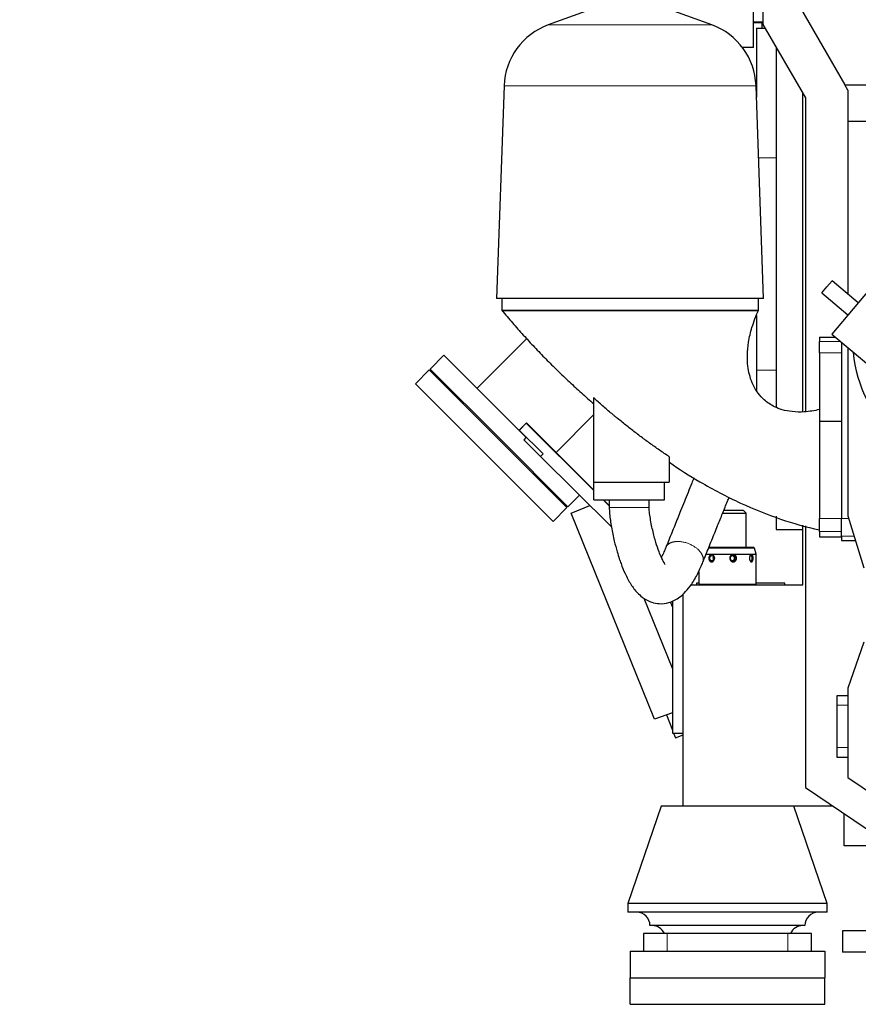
# Model space of a CAD drawing. Header units: inches. Extents: x 0 to 17820, y -10 to 12600.
# Tile 91 of 125: x 7549 to 8496, y 7950 to 9062. Entities that reach past the tile are written whole.
import ezdxf

# ---------------------------------------------------------------- set-up
doc = ezdxf.new("R2010")
doc.units = ezdxf.units.IN
doc.layers.add('1', color=7, linetype='Continuous', true_color=0xffffff)
doc.layers.add('254', color=7, linetype='Continuous', true_color=0xffffff)
doc.styles.add('latin_extended', font='simplex.shx')
doc.dimstyles.get("Standard").update_dxf_attribs({"dimtxt": 0.18, "dimasz": 0.18, "dimexe": 0.18, "dimexo": 0.0625, "dimgap": 0.09, "dimtad": 0, "dimtih": 1, "dimtoh": 1, "dimdec": 4, "dimzin": 0, "dimdsep": 46, "dimtxsty": 'Standard', "dimcen": 0.09, "dimadec": 0, "dimazin": 0, "dimtfac": 1, "dimtdec": 4, "dimtofl": 0, "dimtmove": 0, "dimatfit": 3, "dimfxl": 1, "dimtolj": 1, "dimtzin": 0, "dimarcsym": 0})

# ---------------------------------------------------------------- blocks, each defined once
blk = doc.blocks.new('_U5')
at = {"layer": '254', "color": 3, "linetype": 'Continuous', "lineweight": 13, "transparency": 16777216}
for p, q in [((7549, 10084.1), (7549, 11597.9)), ((9937.6, 8760.5), (9937.6, 11597.9)), ((7654, 11567.9), (9832.6, 11567.9))]:
    blk.add_line(p, q, dxfattribs=at)
at = {"layer": '254', "color": 3, "transparency": 16777216}
for points in [[(7654, 11585.4), (7654, 11550.4), (7549, 11567.9)], [(9832.6, 11550.4), (9832.6, 11585.4), (9937.6, 11567.9)]]:
    blk.add_solid(points, dxfattribs=at)
at = {"layer": 'Defpoints', "color": 0, "transparency": 16777216}
for p in [(9937.6, 11567.9), (7549, 10054.1), (9937.6, 8730.5)]:
    blk.add_point(p, dxfattribs=at)
at = {"layer": '254', "color": 2, "lineweight": 13, "transparency": 16777216, "insert": (8560.8, 11725.4), "char_height": 105, "attachment_point": 1, "style": 'latin_extended'}
blk.add_mtext('\\A1;2389', dxfattribs=at)

msp = doc.modelspace()

# ---------------------------------------------------------------- linework, layer by layer
at = {"layer": '1', "color": 2, "linetype": 'Continuous', "lineweight": 25}
for p, q in [((8388.54, 9436.649), (8388.54, 9056.649)), ((8378.04, 9030.649), (8378.04, 9100.649)), ((8202.494, 9076.698), (8146.196, 9056.207)), ((8330.885, 9056.207), (8274.587, 9076.698)), ((8430.54, 9075.909), (8481.068, 8988.539)), ((8388.541, 9058.649), (8378.041, 9058.649)), ((8388.541, 9058.649), (8378.041, 9058.649)), ((8378.042, 9059.649), (8388.54, 9059.649)), ((8387.391, 9058.649), (8387.391, 9052.499)), ((8388.54, 9056.649), (8436.54, 8973.649)), ((8381.29, 9052.499), (8381.29, 8974.688)), ((8381.29, 9052.499), (8390.941, 9052.499)), ((8378.04, 9030.649), (8365.496, 9030.649)), ((8365.54, 9030.648), (8365.505, 9030.648)), ((8403.54, 9030.71), (8403.54, 8624.079)), ((8484.54, 8982.534), (8481.068, 8988.539)), ((8481.068, 8988.539), (8540.987, 8988.539)), ((8096.236, 8987.443), (8087.847, 8747.22)), ((8389.234, 8747.22), (8380.845, 8987.443)), ((8433.54, 8619.03), (8433.54, 8978.83)), ((8484.54, 8982.534), (8484.54, 8946.97)), ((8436.54, 8973.649), (8436.54, 8619.165)), ((8550.439, 8946.97), (8484.54, 8946.97)), ((8484.54, 8946.97), (8484.54, 8752.184)), ((8460.889, 8760.281), (8466.674, 8767.176)), ((8496.243, 8742.364), (8466.674, 8767.176)), ((8455.104, 8753.387), (8460.889, 8760.281)), ((8514.563, 8764.197), (8490.458, 8735.47)), ((8389.234, 8747.22), (8087.847, 8747.22)), ((8093.54, 8747.22), (8093.54, 8733.649)), ((8383.54, 8733.649), (8383.54, 8747.22)), ((8455.104, 8753.387), (8484.673, 8728.575)), ((8238.54, 8733.649), (8093.54, 8733.649)), ((8383.54, 8733.649), (8238.54, 8733.649)), ((8490.458, 8735.47), (8466.354, 8706.743)), ((8381.29, 8727.713), (8381.29, 8666.149)), ((8484.54, 8728.686), (8484.54, 8728.415)), ((8122.357, 8702.289), (8065.686, 8645.617)), ((8452.54, 8703.518), (8452.54, 8698.592)), ((8452.54, 8703.518), (8470.197, 8703.518)), ((8466.354, 8706.743), (8548.851, 8637.519)), ((8452.54, 8685.606), (8452.54, 8698.592)), ((8477.54, 8697.355), (8477.54, 8498.649)), ((8484.54, 8691.488), (8484.54, 8501.649)), ((8028.315, 8682.987), (8012.759, 8667.431)), ((8028.315, 8682.987), (8121.127, 8590.176)), ((8452.54, 8685.606), (8452.54, 8608.649)), ((8011.698, 8666.37), (7996.142, 8650.814)), ((8011.698, 8666.37), (8167.262, 8510.807)), ((8012.759, 8667.431), (8090.54, 8589.649)), ((8381.29, 8666.149), (8381.29, 8643.283)), ((7996.142, 8650.814), (8151.705, 8495.25)), ((8197.314, 8634.683), (8197.314, 8539.649)), ((8154.938, 8573.224), (8197.318, 8615.604)), ((8113.168, 8598.134), (8121.597, 8606.563)), ((8121.111, 8606.07), (8113.333, 8598.293)), ((8197.542, 8530.149), (8121.111, 8606.07)), ((8121.597, 8606.563), (8138.218, 8589.942)), ((8452.54, 8608.649), (8452.54, 8498.649)), ((8452.54, 8608.649), (8477.54, 8608.649)), ((8090.54, 8589.649), (8168.322, 8511.867)), ((8140.253, 8571.551), (8113.333, 8598.293)), ((8121.318, 8590.36), (8118.499, 8587.522)), ((8138.218, 8589.942), (8197.54, 8530.621)), ((8137.436, 8568.712), (8118.499, 8587.522)), ((8140.253, 8571.551), (8137.434, 8568.714)), ((8137.434, 8568.714), (8217.402, 8489.278)), ((8282.867, 8568.201), (8282.867, 8539.649)), ((8197.314, 8539.649), (8282.867, 8539.649)), ((8197.54, 8519.649), (8197.54, 8539.649)), ((8277.54, 8519.649), (8277.54, 8539.649)), ((8168.322, 8511.867), (8181.448, 8524.993)), ((8151.705, 8495.25), (8167.262, 8510.807)), ((8171.931, 8504.649), (8193.258, 8513.262)), ((8197.54, 8519.649), (8277.54, 8519.649)), ((8215.039, 8512.768), (8208.114, 8519.647)), ((8208.51, 8519.65), (8215.039, 8513.121)), ((8266.267, 8271.649), (8171.931, 8504.649)), ((8343.113, 8504.649), (8348.54, 8504.649)), ((8348.54, 8507.649), (8344.395, 8507.649)), ((8366.54, 8507.649), (8348.54, 8507.649)), ((8348.54, 8504.649), (8369.54, 8504.649)), ((8369.54, 8504.649), (8366.54, 8507.649)), ((8369.54, 8465.648), (8369.54, 8504.649)), ((8403.54, 8501.073), (8403.54, 8486.049)), ((8484.54, 8501.649), (8502.54, 8442.649)), ((8433.54, 8423.649), (8433.54, 8490.93)), ((8436.54, 8490.097), (8436.54, 8194.59)), ((8452.54, 8483.706), (8452.54, 8498.649)), ((8477.54, 8478.707), (8477.54, 8498.649)), ((8403.54, 8486.049), (8433.54, 8486.049)), ((8452.54, 8483.706), (8452.54, 8477.905)), ((8452.54, 8477.905), (8477.54, 8477.905)), ((8477.54, 8478.707), (8477.54, 8473.649)), ((8354.56, 8465.649), (8327.177, 8465.649)), ((8378.54, 8465.649), (8354.56, 8465.649)), ((8379.223, 8464.966), (8378.54, 8465.649)), ((8477.54, 8473.649), (8493.083, 8473.649)), ((8324.109, 8458.185), (8381.04, 8458.185)), ((8379.223, 8464.966), (8326.761, 8464.966)), ((8381.04, 8458.185), (8379.223, 8464.966)), ((8381.04, 8424.149), (8381.04, 8458.185)), ((8316.04, 8438.533), (8316.04, 8424.149)), ((8307.486, 8423.649), (8433.54, 8423.649)), ((8316.04, 8425.649), (8313.54, 8425.649)), ((8313.54, 8425.649), (8313.54, 8423.649)), ((8316.04, 8424.149), (8381.04, 8424.149)), ((8316.04, 8424.149), (8316.54, 8423.649)), ((8380.54, 8423.649), (8381.04, 8424.149)), ((8413.54, 8425.649), (8381.039, 8425.649)), ((8413.54, 8423.649), (8413.54, 8425.649)), ((8298.38, 8255.849), (8298.38, 8413.178)), ((8298.38, 8412.809), (8298.54, 8412.65)), ((8298.54, 8173.649), (8298.54, 8413.325)), ((8253.963, 8408.624), (8286.38, 8328.557)), ((8286.38, 8398.757), (8284.182, 8404.483)), ((8286.38, 8405.603), (8286.38, 8255.849)), ((8298.54, 8367.079), (8298.38, 8367.496)), ((8502.54, 8358.649), (8484.54, 8306.649)), ((8484.54, 8306.649), (8484.54, 8205.865)), ((8472.54, 8287.649), (8472.54, 8298.649)), ((8472.54, 8298.649), (8484.54, 8298.649)), ((8286.38, 8278.957), (8266.267, 8271.649)), ((8279.736, 8276.545), (8286.38, 8259.237)), ((8472.54, 8239.649), (8472.54, 8287.649)), ((8286.38, 8255.849), (8298.38, 8255.849)), ((8287.679, 8255.852), (8289.684, 8250.629)), ((8289.684, 8250.629), (8298.54, 8254.028)), ((8472.54, 8228.649), (8472.54, 8239.649)), ((8484.54, 8228.649), (8472.54, 8228.649)), ((8484.54, 8205.865), (8518.218, 8183.149)), ((8436.54, 8194.59), (8518.217, 8139.498)), ((8273.54, 8173.649), (8236.04, 8063.649)), ((8298.54, 8173.649), (8273.54, 8173.649)), ((8467.586, 8173.649), (8298.54, 8173.649)), ((8461.04, 8063.649), (8423.54, 8173.649)), ((8480.381, 8162.455), (8480.381, 8165.02)), ((8480.55, 8162.455), (8480.381, 8162.455)), ((8480.54, 8128.649), (8480.54, 8164.911)), ((8518.54, 8128.649), (8480.54, 8128.649)), ((8461.04, 8063.649), (8236.04, 8063.649)), ((8236.04, 8063.649), (8236.04, 8053.649)), ((8461.04, 8053.649), (8461.04, 8063.649)), ((8461.04, 8053.649), (8236.04, 8053.649)), ((8436.04, 8038.649), (8261.04, 8038.649)), ((8478.54, 8032.649), (8478.54, 8008.649)), ((8648.54, 8032.649), (8478.54, 8032.649)), ((8280.359, 8029.649), (8253.54, 8029.649)), ((8253.54, 8029.649), (8253.54, 8009.649)), ((8416.722, 8029.649), (8280.359, 8029.649)), ((8443.54, 8029.649), (8416.722, 8029.649)), ((8443.54, 8009.649), (8443.54, 8029.649)), ((8238.54, 8009.649), (8238.54, 7979.649)), ((8238.54, 8009.649), (8458.54, 8009.649)), ((8458.54, 8009.649), (8458.54, 7979.649)), ((8648.54, 8008.649), (8478.54, 8008.649)), ((8238.54, 7979.649), (8458.54, 7979.649)), ((8238.54, 7949.649), (8238.54, 7979.649)), ((8238.54, 7979.649), (8458.54, 7979.649)), ((8458.54, 7949.649), (8458.54, 7979.649)), ((8238.54, 7949.649), (8458.54, 7949.649))]:
    msp.add_line(p, q, dxfattribs=at)
at = {"layer": '1', "color": 110, "linetype": 'Continuous', "lineweight": 13}
for p, q in [((8330.885, 9056.207), (8146.196, 9056.207)), ((8380.845, 8987.443), (8096.236, 8987.443)), ((8383.684, 8906.149), (8403.54, 8906.149)), ((8452.54, 8698.592), (8476.068, 8698.592)), ((8477.54, 8685.606), (8452.54, 8685.606)), ((8381.29, 8666.149), (8403.54, 8666.149)), ((8137.785, 8589.508), (8138.218, 8589.942)), ((8452.54, 8498.649), (8477.54, 8498.649)), ((8477.54, 8498.649), (8485.456, 8498.649)), ((8477.54, 8483.706), (8452.54, 8483.706)), ((8491.54, 8478.707), (8477.54, 8478.707)), ((8484.54, 8287.649), (8472.54, 8287.649)), ((8472.54, 8239.649), (8484.54, 8239.649)), ((8280.359, 8009.649), (8280.359, 8029.649)), ((8416.722, 8029.649), (8416.722, 8009.649))]:
    msp.add_line(p, q, dxfattribs=at)
at = {"layer": '1', "color": 2, "linetype": 'Continuous', "lineweight": 25}
for centre, radius, start, end in [((8172.19, 8984.79), 76, 110, 178), ((8304.891, 8984.79), 76, 2, 70), ((8635.144, 8698.525), 145, 184.817276, 229.62518), ((8246.04, 8038.649), 15, 0, 90), ((8451.04, 8038.649), 15, 90, 180), ((8263.54, 8023.649), 15, 23.578178, 90), ((8433.54, 8023.649), 15, 90, 156.421822)]:
    msp.add_arc(centre, radius, start, end, dxfattribs=at)
for centre, major_axis, ratio in [((8331.189, 8453.649), (0, -3.1), 0.83460926), ((8354.861, 8453.649), (0, 3.1), 0.97966229)]:
    msp.add_ellipse(centre, major_axis=major_axis, ratio=ratio, dxfattribs=at)
for centre, major_axis, ratio, start_param, end_param in [((8334.769, 8453.649), (0, -3.1), 0.83460926, 3.9057477, 5.06509357), ((8353.557, 8453.649), (0, 3.1), 0.97966229, 3.35806802, 6.06680811), ((8374.831, 8453.649), (0, 3.1), 0.55084243, 2.42083085, 6.28318531), ((8374.831, 8453.649), (0, 3.1), 0.55084243, 0, 0.51545491), ((8334.769, 8453.649), (0, -3.1), 0.83460926, 5.06509357, 5.5190537)]:
    msp.add_ellipse(centre, major_axis=major_axis, ratio=ratio, start_param=start_param, end_param=end_param, dxfattribs=at)
for points in [[(8093.54, 8733.649), (8141.289, 8676.694), (8197.588, 8628.152)], [(8215.04, 8519.649), (8215.04, 8515.39), (8215.04, 8511.13)]]:
    msp.add_open_spline(points, degree=2, dxfattribs=at)
for points, knots in [([(8093.54, 8733.649), (8093.54, 8733.649), (8095.211, 8733.649), (8102.981, 8733.649), (8116.443, 8733.649), (8135.279, 8733.649), (8158.469, 8733.649), (8184.455, 8733.649), (8211.479, 8733.649), (8229.697, 8733.649), (8238.54, 8733.649)], [0, 0, 0, 0, 0.11651678, 0.24001148, 0.36864145, 0.5, 0.63135855, 0.75998852, 0.88348322, 1, 1, 1, 1]), ([(8238.54, 8733.649), (8247.384, 8733.649), (8265.602, 8733.649), (8292.626, 8733.649), (8318.612, 8733.649), (8341.801, 8733.649), (8360.638, 8733.649), (8374.1, 8733.649), (8381.87, 8733.649), (8383.541, 8733.649), (8383.54, 8733.649), (8383.54, 8733.649)], [0, 0, 0, 0, 0.1165095, 0.23999648, 0.36861841, 0.49996875, 0.63131909, 0.75994103, 0.88342801, 0.9999375, 1, 1, 1, 1]), ([(8452.54, 8621.648), (8446.859, 8620.213), (8436.587, 8618.663), (8422.3, 8618.77), (8410.95, 8620.961), (8400.131, 8625.083), (8390.708, 8631.354), (8382.162, 8640.734), (8375.065, 8653.398), (8371.421, 8668.288), (8370.735, 8683.763), (8372.141, 8698.555), (8376.22, 8715.656), (8380.649, 8727.419), (8383.54, 8733.649)], [0, 0, 0, 0, 0.09985212, 0.17973238, 0.24460995, 0.2980317, 0.37859037, 0.43722074, 0.51583477, 0.6266911, 0.69790422, 0.78216997, 0.88191857, 1, 1, 1, 1]), ([(8282.867, 8568.201), (8279.101, 8570.705), (8275.364, 8573.247), (8267.944, 8578.402), (8264.261, 8581.016), (8256.946, 8586.313), (8253.314, 8588.995), (8246.098, 8594.425), (8242.515, 8597.173), (8235.394, 8602.731), (8231.857, 8605.54), (8226.585, 8609.8), (8224.833, 8611.227), (8222.213, 8613.379), (8221.341, 8614.098), (8219.601, 8615.54), (8215.256, 8619.152), (8207.501, 8625.731), (8200.695, 8631.682), (8197.314, 8634.683)], [0, 0, 0, 0, 0.125, 0.125, 0.25, 0.25, 0.375, 0.375, 0.5, 0.5, 0.625, 0.625, 0.6875, 0.6875, 0.71875, 0.71875, 0.75, 0.875, 1, 1, 1, 1]), ([(8282.926, 8562.004), (8294.164, 8554.211), (8320.21, 8537.585), (8362.077, 8515.75), (8407.31, 8497.287), (8437.607, 8488.94), (8452.54, 8485.648)], [0, 0, 0, 0, 0.21877724, 0.49575707, 0.75586654, 1, 1, 1, 1]), ([(8310.686, 8544.287), (8309.873, 8542.278), (8307.667, 8536.821), (8304.067, 8527.916), (8299.885, 8517.573), (8295.981, 8507.919), (8292.357, 8498.955), (8289.011, 8490.68), (8285.666, 8482.405), (8282.32, 8474.129), (8280.089, 8468.612), (8278.974, 8465.853)], [0, 0, 0, 0, 0.0768596, 0.20872552, 0.34059821, 0.4724708, 0.57796966, 0.6834668, 0.78897533, 0.89446917, 1, 1, 1, 1]), ([(8320.737, 8449.096), (8321.853, 8451.856), (8324.085, 8457.377), (8327.433, 8465.657), (8330.78, 8473.935), (8334.127, 8482.214), (8337.288, 8490.033), (8340.263, 8497.392), (8343.053, 8504.291), (8345.842, 8511.19), (8348.326, 8517.334), (8349.881, 8521.18), (8350.506, 8522.725)], [0, 0, 0, 0, 0.11248417, 0.22491428, 0.33736586, 0.4498008, 0.56223821, 0.65593487, 0.74963252, 0.84332913, 0.93702831, 1, 1, 1, 1]), ([(8215.04, 8511.13), (8215.089, 8508.647), (8215.332, 8503.644), (8216.267, 8496.157), (8217.922, 8485.774), (8220.435, 8473.828), (8223.54, 8462.031), (8226.123, 8453.695), (8228.97, 8445.505), (8233.023, 8435.499), (8239.046, 8424.191), (8245.601, 8415.535), (8251.597, 8410.034), (8257.09, 8406.375), (8263.624, 8403.489), (8272.313, 8401.797), (8283.819, 8403.134), (8293.531, 8408.369), (8301.773, 8415.97), (8308.687, 8424.809), (8314.104, 8434.268), (8317.74, 8442.002), (8319.568, 8446.239), (8320.379, 8448.208), (8320.737, 8449.096)], [0, 0, 0, 0, 0.03058632, 0.06223958, 0.09493618, 0.16563604, 0.22331659, 0.26183107, 0.28912598, 0.34629656, 0.41515594, 0.47943758, 0.5182854, 0.54881899, 0.58285142, 0.62699691, 0.68405435, 0.76126548, 0.80857283, 0.86280878, 0.9339569, 0.9696799, 0.98640732, 1, 1, 1, 1]), ([(8260.04, 8511.132), (8260.04, 8511.838), (8260.04, 8513.259), (8260.04, 8516.098), (8260.04, 8518.232), (8260.04, 8519.649)], [0, 0, 0, 0, 0.24872123, 0.50066913, 1, 1, 1, 1]), ([(8278.124, 8446.565), (8278.133, 8446.584), (8278.155, 8446.748), (8277.73, 8447.531), (8276.191, 8450.081), (8273.87, 8454.607), (8270.866, 8461.698), (8267.42, 8471.947), (8263.939, 8485.142), (8261.508, 8497.492), (8260.399, 8505.721), (8260.124, 8509.088), (8260.057, 8510.226), (8260.043, 8510.876), (8260.04, 8511.132)], [0, 0, 0, 0, 0.01382166, 0.09384678, 0.17581283, 0.25959349, 0.36830313, 0.51633299, 0.69526036, 0.87867548, 0.96220678, 0.97868203, 0.99164731, 1, 1, 1, 1]), ([(8278.974, 8465.853), (8278.445, 8464.548), (8277.54, 8462.382), (8276.04, 8458.977), (8274.876, 8456.499), (8274.107, 8454.949), (8273.911, 8454.561)], [0, 0, 0, 0, 0.3075751, 0.52784594, 0.87846002, 1, 1, 1, 1]), ([(8330.737, 8449.551), (8330.627, 8449.547), (8330.518, 8449.55), (8330.302, 8449.569), (8330.089, 8449.603), (8329.881, 8449.664), (8329.752, 8449.71), (8329.726, 8449.72), (8329.676, 8449.741), (8329.6, 8449.772), (8329.525, 8449.808), (8329.379, 8449.883), (8329.19, 8449.995), (8329.012, 8450.131), (8328.882, 8450.242), (8328.84, 8450.281), (8328.757, 8450.36), (8328.716, 8450.401), (8328.598, 8450.527), (8328.447, 8450.704), (8328.312, 8450.899), (8328.216, 8451.052), (8328.185, 8451.105), (8328.125, 8451.211), (8328.096, 8451.265), (8328.012, 8451.429), (8327.961, 8451.541), (8327.867, 8451.771), (8327.825, 8451.889), (8327.767, 8452.069), (8327.74, 8452.161), (8327.715, 8452.254), (8327.699, 8452.316), (8327.691, 8452.347), (8327.654, 8452.504), (8327.628, 8452.631), (8327.587, 8452.885), (8327.555, 8453.141), (8327.54, 8453.401), (8327.536, 8453.597), (8327.536, 8453.663), (8327.537, 8453.761), (8327.538, 8453.794), (8327.54, 8453.86), (8327.547, 8454.023), (8327.571, 8454.314), (8327.611, 8454.569), (8327.659, 8454.821), (8327.688, 8454.946), (8327.738, 8455.131), (8327.756, 8455.193), (8327.794, 8455.315), (8327.814, 8455.375), (8327.877, 8455.552), (8327.969, 8455.783), (8328.078, 8456.001), (8328.166, 8456.16), (8328.211, 8456.239), (8328.26, 8456.315), (8328.292, 8456.366), (8328.309, 8456.391), (8328.393, 8456.515), (8328.535, 8456.704), (8328.691, 8456.873), (8328.853, 8457.032), (8328.938, 8457.107), (8329.071, 8457.211), (8329.116, 8457.245), (8329.185, 8457.293), (8329.209, 8457.308), (8329.255, 8457.339), (8329.279, 8457.354), (8329.397, 8457.426), (8329.591, 8457.528), (8329.793, 8457.605), (8329.948, 8457.653), (8330, 8457.667), (8330.079, 8457.686), (8330.106, 8457.692), (8330.159, 8457.703), (8330.186, 8457.708), (8330.321, 8457.732), (8330.429, 8457.743), (8330.645, 8457.751), (8330.754, 8457.749), (8330.971, 8457.73), (8331.08, 8457.713), (8331.217, 8457.684), (8331.245, 8457.677), (8331.299, 8457.664), (8331.381, 8457.642), (8331.461, 8457.617), (8331.621, 8457.561), (8331.83, 8457.474), (8332.033, 8457.362), (8332.183, 8457.268), (8332.232, 8457.235), (8332.329, 8457.167), (8332.377, 8457.131), (8332.517, 8457.021), (8332.698, 8456.864), (8332.865, 8456.686), (8332.966, 8456.569), (8332.986, 8456.545), (8333.025, 8456.497), (8333.044, 8456.473), (8333.102, 8456.399), (8333.139, 8456.349), (8333.247, 8456.196), (8333.315, 8456.091), (8333.441, 8455.873), (8333.5, 8455.761), (8333.581, 8455.588), (8333.62, 8455.501), (8333.657, 8455.411), (8333.68, 8455.351), (8333.692, 8455.321), (8333.748, 8455.169), (8333.788, 8455.046), (8333.856, 8454.798), (8333.915, 8454.546), (8333.953, 8454.289), (8333.971, 8454.127), (8333.974, 8454.094), (8333.979, 8454.029), (8333.982, 8453.996), (8333.988, 8453.897), (8333.991, 8453.832), (8333.996, 8453.636), (8333.992, 8453.376), (8333.967, 8453.118), (8333.931, 8452.861), (8333.908, 8452.733), (8333.872, 8452.573), (8333.865, 8452.541), (8333.849, 8452.478), (8333.825, 8452.383), (8333.798, 8452.29), (8333.74, 8452.106), (8333.654, 8451.865), (8333.548, 8451.634), (8333.461, 8451.465), (8333.431, 8451.409), (8333.368, 8451.299), (8333.336, 8451.244), (8333.235, 8451.084), (8333.093, 8450.879), (8332.936, 8450.691), (8332.771, 8450.512), (8332.685, 8450.427), (8332.572, 8450.327), (8332.549, 8450.307), (8332.503, 8450.268), (8332.48, 8450.249), (8332.41, 8450.192), (8332.362, 8450.156), (8332.218, 8450.052), (8332.022, 8449.925), (8331.818, 8449.823), (8331.661, 8449.755), (8331.608, 8449.734), (8331.528, 8449.705), (8331.501, 8449.695), (8331.447, 8449.678), (8331.42, 8449.669), (8331.285, 8449.629), (8331.176, 8449.603), (8331.012, 8449.576), (8330.957, 8449.569), (8330.847, 8449.557), (8330.792, 8449.553), (8330.737, 8449.551)], [0, 0, 0, 0, 0.015625, 0.015625, 0.03125, 0.046875, 0.046875, 0.05078125, 0.05078125, 0.0546875, 0.0625, 0.0625, 0.078125, 0.09375, 0.09375, 0.1015625, 0.1015625, 0.109375, 0.109375, 0.125, 0.140625, 0.140625, 0.1484375, 0.1484375, 0.15625, 0.15625, 0.171875, 0.171875, 0.1875, 0.1875, 0.1953125, 0.19921875, 0.19921875, 0.203125, 0.203125, 0.21875, 0.21875, 0.234375, 0.25, 0.25, 0.2578125, 0.2578125, 0.26171875, 0.26171875, 0.265625, 0.28125, 0.296875, 0.296875, 0.3125, 0.3125, 0.3203125, 0.3203125, 0.328125, 0.328125, 0.34375, 0.359375, 0.359375, 0.3671875, 0.37109375, 0.37109375, 0.375, 0.375, 0.390625, 0.40625, 0.40625, 0.421875, 0.421875, 0.4296875, 0.4296875, 0.43359375, 0.43359375, 0.4375, 0.4375, 0.453125, 0.46875, 0.46875, 0.4765625, 0.4765625, 0.48046875, 0.48046875, 0.484375, 0.484375, 0.5, 0.5, 0.515625, 0.515625, 0.53125, 0.53125, 0.53515625, 0.53515625, 0.5390625, 0.546875, 0.546875, 0.5625, 0.578125, 0.578125, 0.5859375, 0.5859375, 0.59375, 0.59375, 0.609375, 0.625, 0.625, 0.62890625, 0.62890625, 0.6328125, 0.6328125, 0.640625, 0.640625, 0.65625, 0.65625, 0.671875, 0.671875, 0.6796875, 0.68359375, 0.68359375, 0.6875, 0.6875, 0.703125, 0.703125, 0.71875, 0.734375, 0.734375, 0.73828125, 0.73828125, 0.7421875, 0.7421875, 0.75, 0.75, 0.765625, 0.78125, 0.78125, 0.796875, 0.796875, 0.80078125, 0.80078125, 0.8046875, 0.8125, 0.8125, 0.828125, 0.84375, 0.84375, 0.8515625, 0.8515625, 0.859375, 0.859375, 0.875, 0.890625, 0.890625, 0.90625, 0.90625, 0.91015625, 0.91015625, 0.9140625, 0.9140625, 0.921875, 0.921875, 0.9375, 0.953125, 0.953125, 0.9609375, 0.9609375, 0.96484375, 0.96484375, 0.96875, 0.96875, 0.984375, 0.984375, 0.9921875, 0.9921875, 1, 1, 1, 1]), ([(8357.843, 8450.896), (8357.76, 8450.796), (8357.588, 8450.606), (8357.398, 8450.435), (8357.201, 8450.274), (8357.098, 8450.199), (8356.883, 8450.058), (8356.772, 8449.994), (8356.547, 8449.879), (8356.431, 8449.827), (8356.195, 8449.736), (8356.075, 8449.697), (8355.92, 8449.657), (8355.889, 8449.649), (8355.827, 8449.634), (8355.796, 8449.627), (8355.701, 8449.608), (8355.638, 8449.597), (8355.449, 8449.568), (8355.196, 8449.545), (8354.941, 8449.549), (8354.749, 8449.563), (8354.685, 8449.569), (8354.589, 8449.581), (8354.557, 8449.586), (8354.493, 8449.595), (8354.461, 8449.601), (8354.303, 8449.63), (8354.178, 8449.66), (8353.932, 8449.732), (8353.811, 8449.775), (8353.632, 8449.849), (8353.573, 8449.876), (8353.455, 8449.932), (8353.397, 8449.961), (8353.226, 8450.055), (8353.115, 8450.122), (8352.902, 8450.268), (8352.799, 8450.346), (8352.65, 8450.471), (8352.577, 8450.536), (8352.506, 8450.603), (8352.459, 8450.649), (8352.435, 8450.672), (8352.321, 8450.789), (8352.235, 8450.887), (8352.072, 8451.089), (8351.919, 8451.299), (8351.786, 8451.523), (8351.694, 8451.697), (8351.664, 8451.756), (8351.608, 8451.874), (8351.581, 8451.934), (8351.506, 8452.114), (8351.417, 8452.358), (8351.35, 8452.61), (8351.309, 8452.801), (8351.29, 8452.897), (8351.275, 8452.994), (8351.265, 8453.059), (8351.261, 8453.092), (8351.241, 8453.255), (8351.231, 8453.385), (8351.223, 8453.645), (8351.227, 8453.905), (8351.254, 8454.163), (8351.283, 8454.357), (8351.294, 8454.422), (8351.32, 8454.551), (8351.334, 8454.615), (8351.381, 8454.805), (8351.455, 8455.055), (8351.55, 8455.296), (8351.657, 8455.533), (8351.716, 8455.649), (8351.797, 8455.791), (8351.814, 8455.82), (8351.848, 8455.876), (8351.899, 8455.96), (8351.954, 8456.041), (8352.065, 8456.201), (8352.224, 8456.405), (8352.401, 8456.594), (8352.541, 8456.729), (8352.613, 8456.795), (8352.687, 8456.859), (8352.738, 8456.901), (8352.763, 8456.922), (8352.891, 8457.023), (8353.102, 8457.173), (8353.326, 8457.301), (8353.556, 8457.417), (8353.673, 8457.469), (8353.825, 8457.526), (8353.855, 8457.537), (8353.917, 8457.559), (8353.948, 8457.569), (8354.04, 8457.599), (8354.102, 8457.617), (8354.289, 8457.666), (8354.54, 8457.717), (8354.794, 8457.741), (8354.986, 8457.749), (8355.05, 8457.75), (8355.146, 8457.748), (8355.179, 8457.747), (8355.243, 8457.745), (8355.275, 8457.743), (8355.435, 8457.732), (8355.688, 8457.7), (8355.934, 8457.64), (8356.117, 8457.586), (8356.178, 8457.566), (8356.298, 8457.523), (8356.358, 8457.5), (8356.535, 8457.425), (8356.65, 8457.369), (8356.872, 8457.247), (8356.979, 8457.179), (8357.136, 8457.07), (8357.213, 8457.013), (8357.288, 8456.953), (8357.338, 8456.912), (8357.362, 8456.892), (8357.484, 8456.787), (8357.576, 8456.698), (8357.752, 8456.512), (8357.918, 8456.319), (8358.066, 8456.108), (8358.153, 8455.971), (8358.17, 8455.944), (8358.203, 8455.888), (8358.252, 8455.804), (8358.299, 8455.719), (8358.387, 8455.546), (8358.493, 8455.311), (8358.579, 8455.067), (8358.635, 8454.88), (8358.652, 8454.817), (8358.676, 8454.722), (8358.684, 8454.69), (8358.699, 8454.626), (8358.706, 8454.594), (8358.739, 8454.434), (8358.78, 8454.177), (8358.809, 8453.789), (8358.806, 8453.528), (8358.795, 8453.332), (8358.79, 8453.266), (8358.777, 8453.135), (8358.769, 8453.07), (8358.741, 8452.877), (8358.693, 8452.622), (8358.623, 8452.373), (8358.563, 8452.188), (8358.541, 8452.127), (8358.495, 8452.006), (8358.47, 8451.945), (8358.393, 8451.765), (8358.279, 8451.532), (8358.146, 8451.312), (8358.002, 8451.099), (8357.925, 8450.995), (8357.843, 8450.896)], [0, 0, 0, 0, 0.015625, 0.03125, 0.03125, 0.046875, 0.046875, 0.0625, 0.0625, 0.078125, 0.078125, 0.09375, 0.09375, 0.09765625, 0.09765625, 0.1015625, 0.1015625, 0.109375, 0.109375, 0.125, 0.140625, 0.140625, 0.1484375, 0.1484375, 0.15234375, 0.15234375, 0.15625, 0.15625, 0.171875, 0.171875, 0.1875, 0.1875, 0.1953125, 0.1953125, 0.203125, 0.203125, 0.21875, 0.21875, 0.234375, 0.234375, 0.2421875, 0.24609375, 0.24609375, 0.25, 0.25, 0.265625, 0.265625, 0.28125, 0.296875, 0.296875, 0.3046875, 0.3046875, 0.3125, 0.3125, 0.328125, 0.34375, 0.34375, 0.3515625, 0.35546875, 0.35546875, 0.359375, 0.359375, 0.375, 0.375, 0.390625, 0.40625, 0.40625, 0.4140625, 0.4140625, 0.421875, 0.421875, 0.4375, 0.453125, 0.453125, 0.46875, 0.46875, 0.47265625, 0.47265625, 0.4765625, 0.484375, 0.484375, 0.5, 0.515625, 0.515625, 0.5234375, 0.52734375, 0.52734375, 0.53125, 0.53125, 0.546875, 0.5625, 0.5625, 0.578125, 0.578125, 0.58203125, 0.58203125, 0.5859375, 0.5859375, 0.59375, 0.59375, 0.609375, 0.625, 0.625, 0.6328125, 0.6328125, 0.63671875, 0.63671875, 0.640625, 0.640625, 0.65625, 0.671875, 0.671875, 0.6796875, 0.6796875, 0.6875, 0.6875, 0.703125, 0.703125, 0.71875, 0.71875, 0.7265625, 0.73046875, 0.73046875, 0.734375, 0.734375, 0.75, 0.75, 0.765625, 0.78125, 0.78125, 0.78515625, 0.78515625, 0.7890625, 0.796875, 0.796875, 0.8125, 0.828125, 0.828125, 0.8359375, 0.8359375, 0.83984375, 0.83984375, 0.84375, 0.84375, 0.859375, 0.875, 0.890625, 0.890625, 0.8984375, 0.8984375, 0.90625, 0.90625, 0.921875, 0.9375, 0.9375, 0.9453125, 0.9453125, 0.953125, 0.953125, 0.96875, 0.984375, 0.984375, 1, 1, 1, 1]), ([(8376.652, 8450.063), (8376.595, 8449.996), (8376.477, 8449.876), (8376.352, 8449.78), (8376.224, 8449.698), (8376.158, 8449.663), (8376.072, 8449.628), (8376.055, 8449.621), (8376.021, 8449.608), (8375.969, 8449.591), (8375.917, 8449.578), (8375.812, 8449.557), (8375.671, 8449.542), (8375.526, 8449.556), (8375.434, 8449.573), (8375.416, 8449.577), (8375.379, 8449.585), (8375.361, 8449.59), (8375.306, 8449.606), (8375.269, 8449.618), (8375.16, 8449.659), (8375.016, 8449.728), (8374.874, 8449.822), (8374.786, 8449.889), (8374.768, 8449.903), (8374.733, 8449.931), (8374.716, 8449.946), (8374.664, 8449.991), (8374.63, 8450.023), (8374.528, 8450.121), (8374.463, 8450.192), (8374.335, 8450.345), (8374.273, 8450.427), (8374.183, 8450.557), (8374.154, 8450.602), (8374.111, 8450.671), (8374.096, 8450.694), (8374.068, 8450.742), (8373.998, 8450.861), (8373.933, 8450.986), (8373.835, 8451.193), (8373.789, 8451.3), (8373.724, 8451.466), (8373.692, 8451.551), (8373.663, 8451.637), (8373.643, 8451.696), (8373.634, 8451.725), (8373.587, 8451.872), (8373.554, 8451.992), (8373.494, 8452.235), (8373.442, 8452.481), (8373.403, 8452.735), (8373.384, 8452.896), (8373.38, 8452.928), (8373.374, 8452.993), (8373.37, 8453.025), (8373.362, 8453.123), (8373.357, 8453.188), (8373.345, 8453.383), (8373.337, 8453.643), (8373.348, 8454.033), (8373.371, 8454.291), (8373.39, 8454.453), (8373.394, 8454.485), (8373.403, 8454.55), (8373.416, 8454.646), (8373.432, 8454.74), (8373.465, 8454.929), (8373.518, 8455.175), (8373.584, 8455.413), (8373.638, 8455.589), (8373.667, 8455.676), (8373.698, 8455.761), (8373.719, 8455.818), (8373.729, 8455.847), (8373.784, 8455.986), (8373.876, 8456.202), (8373.979, 8456.402), (8374.088, 8456.593), (8374.145, 8456.685), (8374.235, 8456.816), (8374.265, 8456.858), (8374.327, 8456.941), (8374.359, 8456.981), (8374.455, 8457.097), (8374.586, 8457.24), (8374.722, 8457.36), (8374.827, 8457.441), (8374.862, 8457.467), (8374.933, 8457.515), (8374.969, 8457.537), (8375.078, 8457.6), (8375.151, 8457.635), (8375.296, 8457.691), (8375.368, 8457.712), (8375.513, 8457.741), (8375.585, 8457.749), (8375.676, 8457.749), (8375.694, 8457.749), (8375.73, 8457.747), (8375.748, 8457.746), (8375.802, 8457.741), (8375.837, 8457.736), (8375.943, 8457.716), (8376.08, 8457.675), (8376.213, 8457.607), (8376.294, 8457.556), (8376.31, 8457.545), (8376.342, 8457.523), (8376.358, 8457.512), (8376.405, 8457.476), (8376.437, 8457.451), (8376.528, 8457.37), (8376.645, 8457.251), (8376.754, 8457.109), (8376.833, 8456.994), (8376.858, 8456.955), (8376.896, 8456.893), (8376.908, 8456.872), (8376.933, 8456.829), (8376.993, 8456.722), (8377.049, 8456.608), (8377.133, 8456.417), (8377.173, 8456.317), (8377.229, 8456.161), (8377.256, 8456.082), (8377.281, 8456), (8377.298, 8455.945), (8377.306, 8455.917), (8377.347, 8455.778), (8377.376, 8455.663), (8377.429, 8455.43), (8377.477, 8455.192), (8377.514, 8454.945), (8377.535, 8454.787), (8377.538, 8454.755), (8377.546, 8454.692), (8377.549, 8454.66), (8377.56, 8454.564), (8377.566, 8454.5), (8377.582, 8454.307), (8377.598, 8454.05), (8377.603, 8453.79), (8377.604, 8453.595), (8377.603, 8453.497), (8377.6, 8453.399), (8377.598, 8453.333), (8377.597, 8453.3), (8377.591, 8453.137), (8377.575, 8452.878), (8377.536, 8452.498), (8377.499, 8452.251), (8377.467, 8452.068), (8377.456, 8452.007), (8377.438, 8451.917), (8377.432, 8451.887), (8377.419, 8451.827), (8377.387, 8451.679), (8377.322, 8451.422), (8377.254, 8451.208), (8377.18, 8451), (8377.141, 8450.9), (8377.088, 8450.779), (8377.077, 8450.755), (8377.055, 8450.707), (8377.044, 8450.684), (8377.011, 8450.614), (8376.988, 8450.569), (8376.917, 8450.438), (8376.867, 8450.356), (8376.763, 8450.202), (8376.709, 8450.129), (8376.652, 8450.063)], [0, 0, 0, 0, 0.015625, 0.03125, 0.03125, 0.046875, 0.046875, 0.05078125, 0.05078125, 0.0546875, 0.0625, 0.0625, 0.078125, 0.09375, 0.09375, 0.09765625, 0.09765625, 0.1015625, 0.1015625, 0.109375, 0.109375, 0.125, 0.140625, 0.140625, 0.14453125, 0.14453125, 0.1484375, 0.1484375, 0.15625, 0.15625, 0.171875, 0.171875, 0.1875, 0.1875, 0.1953125, 0.1953125, 0.19921875, 0.19921875, 0.203125, 0.21875, 0.21875, 0.234375, 0.234375, 0.2421875, 0.24609375, 0.24609375, 0.25, 0.25, 0.265625, 0.265625, 0.28125, 0.296875, 0.296875, 0.30078125, 0.30078125, 0.3046875, 0.3046875, 0.3125, 0.3125, 0.328125, 0.34375, 0.359375, 0.359375, 0.36328125, 0.36328125, 0.3671875, 0.375, 0.375, 0.390625, 0.40625, 0.40625, 0.4140625, 0.41796875, 0.41796875, 0.421875, 0.421875, 0.4375, 0.453125, 0.453125, 0.46875, 0.46875, 0.4765625, 0.4765625, 0.484375, 0.484375, 0.5, 0.515625, 0.515625, 0.5234375, 0.5234375, 0.53125, 0.53125, 0.546875, 0.546875, 0.5625, 0.5625, 0.578125, 0.578125, 0.58203125, 0.58203125, 0.5859375, 0.5859375, 0.59375, 0.59375, 0.609375, 0.625, 0.625, 0.62890625, 0.62890625, 0.6328125, 0.6328125, 0.640625, 0.640625, 0.65625, 0.671875, 0.671875, 0.6796875, 0.6796875, 0.68359375, 0.68359375, 0.6875, 0.703125, 0.703125, 0.71875, 0.71875, 0.7265625, 0.73046875, 0.73046875, 0.734375, 0.734375, 0.75, 0.75, 0.765625, 0.78125, 0.78125, 0.78515625, 0.78515625, 0.7890625, 0.7890625, 0.796875, 0.796875, 0.8125, 0.828125, 0.828125, 0.8359375, 0.83984375, 0.83984375, 0.84375, 0.84375, 0.859375, 0.875, 0.890625, 0.890625, 0.8984375, 0.8984375, 0.90234375, 0.90234375, 0.90625, 0.921875, 0.9375, 0.9375, 0.953125, 0.953125, 0.95703125, 0.95703125, 0.9609375, 0.9609375, 0.96875, 0.96875, 0.984375, 0.984375, 1, 1, 1, 1])]:
    msp.add_open_spline(points, degree=3, knots=knots, dxfattribs=at)
at = {"layer": '1', "color": 110, "linetype": 'Continuous', "lineweight": 13}
for points, weights, knots in [([(8215.04, 8511.13), (8215.045, 8511.13), (8215.911, 8511.129), (8217.566, 8511.129), (8224.312, 8511.129), (8233.834, 8511.128), (8244.675, 8511.129), (8254.772, 8511.13), (8258.301, 8511.131), (8260.046, 8511.131), (8260.04, 8511.132)], [0.996096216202, 0.999123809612, 1.00667364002, 1.01661171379, 1.01661171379, 0.958470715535, 1.01661171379, 1.01661171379, 0.99661224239, 0.99180236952, 0.996094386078], [0, 0, 0, 0, 0, 0.20672521, 0.20672521, 0.20672521, 0.70674084, 0.70674084, 0.70674084, 1, 1, 1, 1, 1]), ([(8320.705, 8449.016), (8320.876, 8449.436), (8321.013, 8449.862), (8321.118, 8450.293), (8322.015, 8455.496), (8319.336, 8463.029), (8309.725, 8468.585), (8295.334, 8473.137), (8286.201, 8473.975), (8280.779, 8470.222), (8279.02, 8465.968)], [1.01424831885, 1.01531243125, 1.01613552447, 1.01661171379, 1.01661171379, 0.958470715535, 1.01661171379, 1.01661171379, 0.968716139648, 1.0033386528, 1.01415951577], [0, 0, 0, 0, 0, 0.04529246, 0.04529246, 0.04529246, 0.54576165, 0.54576165, 0.54576165, 1, 1, 1, 1, 1])]:
    msp.add_rational_spline(points, weights, degree=4, knots=knots, dxfattribs=at)

# ---------------------------------------------------------------- dimensions: what is measured, and where the dimension line sits
at = {"layer": '254', "color": 2, "linetype": 'Continuous', "lineweight": 13}
dim = msp.add_linear_dim(base=(9937.593, 11567.886), p1=(7549.04, 10054.15), p2=(9937.593, 8730.542), dimstyle='Standard', override={"dimscale": 30, "dimtxt": 3.5, "dimasz": 3.5, "dimexe": 1, "dimexo": 1, "dimgap": 1.75, "dimtad": 1, "dimtih": 1, "dimtoh": 0, "dimdec": 0, "dimlfac": 1, "dimzin": 8, "dimdsep": 46, "dimlunit": 2, "dimtxsty": 'latin_extended', "dimsah": 1, "dimse1": 0, "dimse2": 0, "dimsd1": 0, "dimsd2": 0, "dimclrd": 3, "dimclre": 3, "dimclrt": 2, "dimtol": 0, "dimtm": -0.1, "dimtfac": 0.714286, "dimtdec": 3, "dimtofl": 1, "dimtmove": 0, "dimtzin": 8, "dimlwd": 13, "dimlwe": 13}, dxfattribs=at)
dim.commit()
dim.dimension.update_dxf_attribs({"geometry": '_U5', "text_midpoint": (8743.317, 11567.886), "dimtype": 160})

doc.saveas('drawing.dxf')
